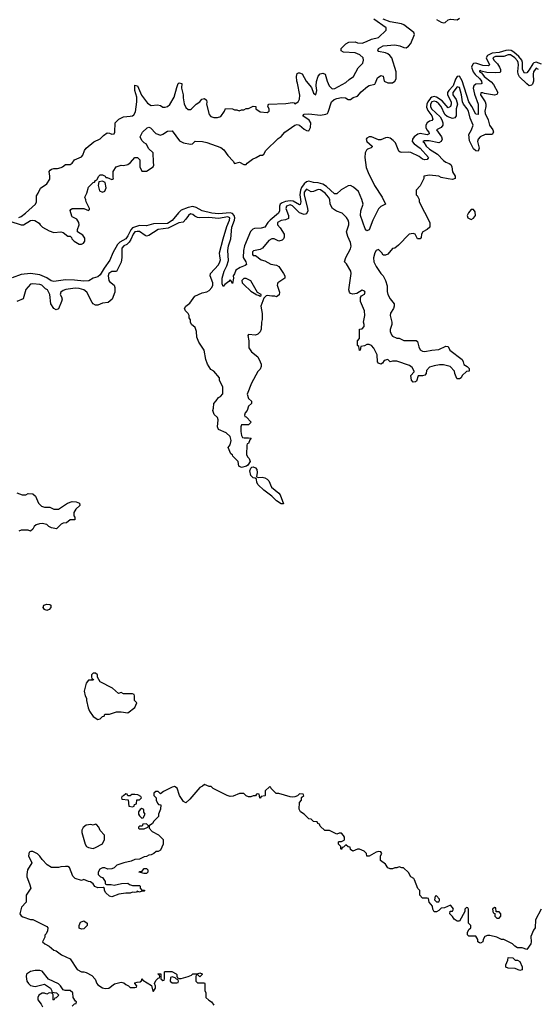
# Model space of a CAD drawing. Header units: inches. Extents: x 2668334 to 2765628, y 828034 to 955234.
# Tile 138 of 218: x 2734736 to 2739191, y 846690 to 855179. Entities that reach past the tile are written whole.
import ezdxf

# ---------------------------------------------------------------- set-up
doc = ezdxf.new("R2010")
doc.units = ezdxf.units.IN
doc.header["$MEASUREMENT"] = 0
doc.layers.add('C7834', color=7, linetype='Continuous')
doc.layers.add('C7835', color=7, linetype='Continuous')

msp = doc.modelspace()

# ---------------------------------------------------------------- linework, layer by layer
at = {"layer": 'C7834', "color": 4, "elevation": 12}
for points in [[(2735390, 849546), (2735370, 849546), (2735354, 849530), (2735354, 849510), (2735358, 849498), (2735374, 849490), (2735370, 849486), (2735330, 849486), (2735310, 849458), (2735291.3, 849390), (2735301, 849350), (2735310.8, 849330), (2735311, 849310), (2735325.4, 849245.4), (2735336.9, 849216.9), (2735370.9, 849170.9), (2735410, 849144.7), (2735430, 849152), (2735450, 849172), (2735466, 849174), (2735470, 849192), (2735510, 849191.3), (2735570, 849211), (2735610, 849211), (2735670, 849202), (2735728, 849250), (2735746, 849290), (2735726, 849310), (2735726, 849350), (2735722, 849362), (2735710, 849366), (2735632.7, 849367.3), (2735610, 849378), (2735588.4, 849368.4), (2735536.4, 849416.4), (2735429, 849469), (2735406, 849510), (2735406, 849530)], [(2735650, 848506), (2735632.7, 848487.3), (2735618, 848482), (2735614, 848470), (2735618, 848458), (2735672.7, 848452.7), (2735678, 848398), (2735710, 848394), (2735722, 848398), (2735727.3, 848412.7), (2735742, 848418), (2735747.3, 848452.7), (2735770, 848454), (2735786, 848470), (2735782, 848482), (2735754.6, 848494.6), (2735730, 848498), (2735702, 848498), (2735690, 848486), (2735670, 848486), (2735662, 848502)], [(2735790, 848378), (2735774, 848370), (2735762, 848350), (2735762, 848330), (2735770, 848314), (2735790, 848294), (2735802, 848298), (2735818, 848330), (2735808, 848348), (2735806, 848370)], [(2735390, 848242), (2735370, 848235.3), (2735350, 848239), (2735310, 848235.3), (2735284.5, 848215.5), (2735271.3, 848190), (2735271.6, 848171.6), (2735301, 848070), (2735311, 848051), (2735330, 848041), (2735370, 848034), (2735390, 848042), (2735450, 848074), (2735468, 848110), (2735467.3, 848147.3), (2735429, 848189), (2735418, 848218), (2735399, 848239)], [(2735830, 848246), (2735798, 848242), (2735792.7, 848227.3), (2735770, 848226), (2735762, 848218), (2735762, 848210), (2735770, 848202), (2735810, 848202), (2735842, 848218), (2735846, 848230)], [(2735810, 847818), (2735766, 847830), (2735770, 847834), (2735790, 847834), (2735810, 847862), (2735830, 847862), (2735842, 847850), (2735842, 847830), (2735830, 847818)], [(2738330, 847626), (2738318, 847622), (2738314, 847590), (2738330, 847574), (2738350, 847574), (2738356.4, 847583.6), (2738356.4, 847596.4)], [(2738830, 847526), (2738814, 847510), (2738818, 847478), (2738834, 847474), (2738834, 847450), (2738850, 847434), (2738870, 847434), (2738886, 847450), (2738886, 847470), (2738870, 847486), (2738846, 847486), (2738842, 847522)], [(2735270, 847338), (2735250, 847346), (2735248.9, 847351.1), (2735248.7, 847370), (2735261.2, 847398.8), (2735289, 847411), (2735318, 847390), (2735318, 847370), (2735290, 847342)], [(2739050, 846982), (2739010, 846999), (2738950, 847002), (2738928.9, 847008.9), (2738928, 847030), (2738946, 847070), (2738947.3, 847092.7), (2738990, 847092), (2739010, 847072), (2739030, 847071.3), (2739050, 847058), (2739070, 847014), (2739070, 846986)], [(2736050, 846926), (2736038, 846922), (2736034, 846890), (2736050, 846874), (2736090, 846874), (2736102, 846878), (2736106, 846890), (2736102, 846902), (2736087.3, 846907.3), (2736078, 846918)]]:
    msp.add_lwpolyline(points, close=True, dxfattribs=at)
for points in [[(2739234, 847510), (2739183.1, 847416.9), (2739182.8, 847350), (2739167.3, 847330), (2739145.2, 847274.8), (2739146.8, 847230), (2739142.8, 847210), (2739110, 847162), (2739070, 847178), (2739030, 847178), (2739006, 847190), (2738986, 847210), (2738910, 847248), (2738890, 847248), (2738850, 847268.7), (2738790, 847282), (2738770, 847282), (2738746.4, 847273.6), (2738732, 847250), (2738731.1, 847228.9), (2738710, 847218), (2738700.4, 847220.4), (2738686, 847230), (2738686, 847250), (2738670, 847278), (2738610, 847278), (2738598, 847290), (2738598, 847310), (2738610, 847334), (2738626, 847350), (2738626, 847370), (2738608, 847390), (2738606, 847510), (2738602, 847522), (2738590, 847526), (2738574, 847510), (2738574, 847490), (2738530, 847406), (2738510, 847406), (2738483.1, 847423.1), (2738470, 847446), (2738446, 847470), (2738447.3, 847492.7), (2738470, 847494), (2738478, 847510), (2738470, 847526), (2738450, 847546), (2738399.6, 847520.4), (2738370, 847518), (2738350, 847498), (2738330, 847488), (2738310, 847486), (2738298, 847510), (2738296.4, 847536.4), (2738266, 847570), (2738262, 847602), (2738250, 847606), (2738210, 847606), (2738188, 847630), (2738186, 847670), (2738168.4, 847688.4), (2738142, 847762), (2738134.6, 847774.6), (2738108.7, 847788.7), (2738090, 847826), (2738047.3, 847867.3), (2738032.7, 847867.3), (2738010, 847875.3), (2737990, 847868), (2737970, 847868), (2737950, 847858), (2737930, 847858), (2737910, 847866), (2737890, 847898), (2737848.7, 847930), (2737848, 847970), (2737858, 847990), (2737850, 848006), (2737830, 848008), (2737810, 848002), (2737750, 847968), (2737730, 847968), (2737726, 847990), (2737706, 848010), (2737667.3, 848027.3), (2737650, 848028), (2737608.9, 848008.9), (2737590, 848026), (2737586, 848046), (2737568.4, 848048.4), (2737550, 848066), (2737530, 848046), (2737518, 848042), (2737510, 848026), (2737506, 848030), (2737506, 848050), (2737486, 848070), (2737486, 848090), (2737490, 848094), (2737510, 848094), (2737535.3, 848104.7), (2737538, 848110), (2737538, 848130), (2737530, 848146), (2737510, 848166), (2737490, 848166), (2737470, 848158), (2737407.3, 848187.3), (2737368.4, 848188.4), (2737327.3, 848227.3), (2737322, 848242), (2737306, 848250), (2737302, 848262), (2737270, 848266), (2737250, 848286), (2737230, 848288), (2737188.4, 848328.4), (2737158, 848350), (2737147.3, 848372.7), (2737148, 848430), (2737166, 848450), (2737167.3, 848472.7), (2737186, 848490), (2737182, 848502), (2737150, 848506), (2737132, 848488), (2737110, 848478), (2737090, 848475.3), (2737070, 848479), (2736970, 848508.7), (2736948.7, 848508.7), (2736906, 848550), (2736902, 848562), (2736890, 848566), (2736854, 848530), (2736854, 848490), (2736850, 848486), (2736818, 848482), (2736810, 848466), (2736806, 848470), (2736802, 848502), (2736790, 848506), (2736778, 848502), (2736770, 848486), (2736750, 848486), (2736730, 848478), (2736710, 848478), (2736690, 848488), (2736668.4, 848508.4), (2736631.6, 848508.4), (2736576.9, 848483.1), (2736550, 848482), (2736526, 848490), (2736406, 848550), (2736387.3, 848567.3), (2736370, 848568), (2736330, 848586), (2736314, 848570), (2736290, 848558), (2736202, 848458), (2736170, 848428), (2736150, 848438), (2736114, 848490), (2736094, 848554), (2736070, 848568), (2736050, 848562), (2735976, 848524), (2735950, 848506), (2735930, 848526), (2735910, 848526), (2735894, 848510), (2735894, 848490), (2735914, 848470), (2735914, 848450), (2735923.6, 848423.6), (2735932.7, 848412.7), (2735952, 848410), (2735951.6, 848371.6), (2735934, 848330), (2735934, 848310), (2735891.6, 848268.4), (2735882, 848250), (2735854, 848230), (2735854, 848210), (2735879.6, 848179.6), (2735934, 848150), (2735972, 848110), (2735972, 848070), (2735950, 848018), (2735930, 848008), (2735912.7, 848007.3), (2735894, 847990), (2735870, 847978), (2735850, 847975.3), (2735830, 847964), (2735810, 847962), (2735770, 847942), (2735730, 847938), (2735696.9, 847923.1), (2735634, 847910), (2735574, 847890), (2735550, 847868), (2735530, 847858), (2735496.4, 847856.4), (2735470, 847866), (2735450, 847866), (2735426, 847854), (2735414, 847830), (2735414, 847810), (2735434, 847790), (2735450, 847782), (2735472, 847750), (2735474, 847730), (2735483.6, 847723.6), (2735523.6, 847723.6), (2735550, 847718), (2735612.7, 847732.7), (2735670, 847734), (2735683.6, 847723.6), (2735710, 847714), (2735770, 847714), (2735774, 847710), (2735774, 847690), (2735790, 847674), (2735810, 847674), (2735814, 847670), (2735810, 847666), (2735790, 847666), (2735770, 847658), (2735750, 847666), (2735742, 847658), (2735730, 847655.3), (2735710, 847658), (2735690, 847648.7), (2735650, 847648.7), (2735590, 847639), (2735530, 847615.3), (2735510, 847622), (2735478, 847650), (2735468, 847670), (2735467.3, 847687.3), (2735456.4, 847696.4), (2735410, 847695.3), (2735385.2, 847705.2), (2735370, 847728), (2735347.3, 847747.3), (2735330, 847748), (2735290, 847766), (2735270, 847758), (2735214.6, 847774.6), (2735194.6, 847794.6), (2735166, 847870), (2735150, 847878), (2735130, 847878), (2735090, 847875.3), (2735071.3, 847868.7), (2735010, 847868.7), (2734973.6, 847893.6), (2734930, 847938), (2734910, 847968), (2734890, 847988), (2734850, 848008), (2734832.7, 848007.3), (2734818, 848002), (2734812, 847970), (2734842, 847910), (2734802, 847850), (2734798, 847810), (2734798, 847790), (2734822, 847730), (2734832, 847690), (2734792, 847630), (2734791.3, 847570), (2734751.1, 847528.9), (2734738, 847470), (2734750, 847452), (2734763.5, 847443.5), (2734830, 847422), (2734850, 847422), (2734970, 847362), (2734978, 847350), (2734976.9, 847323.1), (2734963.6, 847296.4), (2734952.7, 847287.3), (2734952, 847270), (2734934, 847230), (2734951.6, 847211.6), (2734990, 847191.3), (2735030, 847158), (2735050.9, 847150.9), (2735096.9, 847116.9), (2735170, 847082), (2735232, 846990), (2735270, 846971.3), (2735290, 846971.3), (2735310, 846964.7), (2735357.3, 846937.3), (2735387.1, 846907.1), (2735401, 846870), (2735410, 846858), (2735450, 846831), (2735472.5, 846827.5), (2735506, 846830), (2735554.6, 846865.4), (2735610, 846882), (2735635.3, 846875.3), (2735650, 846862), (2735674, 846850), (2735690, 846834), (2735730, 846834), (2735742, 846838), (2735746, 846850), (2735728, 846868), (2735730, 846874), (2735750, 846882), (2735776.4, 846883.6), (2735787.3, 846892.7), (2735790, 846911), (2735798, 846898), (2735872.7, 846852.7), (2735883.6, 846803.6), (2735890, 846802), (2735908, 846830), (2735907.3, 846847.3), (2735898, 846870), (2735910, 846894), (2735930, 846914), (2735942, 846918), (2735946, 846930), (2735942, 846942), (2735928, 846950), (2735930, 846954), (2735952.7, 846952.7), (2735954, 846910), (2735970, 846894), (2735982, 846898), (2735986, 846910), (2735986, 846970), (2735990, 846974), (2736047.3, 846972.7), (2736086, 846954), (2736092, 846948), (2736092, 846932), (2736098, 846918), (2736112.7, 846912.7), (2736130, 846912), (2736189, 846931), (2736218, 846942), (2736230, 846952), (2736270, 846952), (2736290, 846962), (2736310, 846954), (2736310, 846946), (2736290, 846926), (2736270, 846946), (2736258, 846942), (2736254, 846930), (2736254, 846890), (2736270, 846874), (2736330, 846874), (2736334, 846870), (2736332, 846810), (2736342, 846790), (2736342, 846750), (2736366.4, 846726.4), (2736391.1, 846711.1), (2736410, 846682)], [(2735190, 846674), (2735210, 846694), (2735222, 846698), (2735226, 846710), (2735216.4, 846716.4), (2735198, 846750), (2735195.3, 846790), (2735170, 846808), (2735128.7, 846808.7), (2735110, 846815.3), (2735089, 846850), (2735070, 846865.2), (2734985.6, 846905.6), (2734930, 846974.5), (2734910, 846982.7), (2734870, 846982.7), (2734828.3, 846971.7), (2734796, 846950), (2734790.8, 846930), (2734798.8, 846890), (2734811, 846870), (2734830, 846851), (2734870, 846842.8), (2734950, 846864.7), (2735002, 846830), (2735014, 846806), (2735014, 846794), (2735054, 846790), (2735074, 846770), (2735050, 846746), (2735038, 846742), (2735030, 846726), (2735026, 846730), (2735026, 846770), (2735022, 846782), (2735007.3, 846787.3), (2734990, 846788), (2734970, 846778), (2734950, 846786), (2734930, 846786), (2734902, 846770), (2734892, 846750), (2734892, 846730), (2734922, 846690), (2734931.6, 846668.4)]]:
    msp.add_lwpolyline(points, dxfattribs=at)
at = {"layer": 'C7835', "color": 4}
for points, elevation in [([(2738330, 855180.5), (2738370, 855157.3), (2738390, 855150.8), (2738405.6, 855154.4), (2738430, 855177.3), (2738450, 855184.9), (2738510, 855177.3), (2738530, 855191.3)], 4), ([(2734650, 853441.5), (2734750, 853410.3), (2734770, 853410.3), (2734830, 853448), (2734850.7, 853450.7), (2734867.3, 853447.3), (2734903.6, 853423.6), (2734911.3, 853410), (2734934, 853390), (2734990, 853357.6), (2735030, 853345.5), (2735091.1, 853351.1), (2735110, 853344.7), (2735150, 853312), (2735172.7, 853312.7), (2735182, 853302), (2735184.7, 853290), (2735205.5, 853270), (2735250, 853243.8), (2735270, 853242.9), (2735286.6, 853253.4), (2735297.6, 853270), (2735296.5, 853296.5), (2735281.1, 853321.1), (2735235.3, 853350), (2735235.3, 853370), (2735249, 853410), (2735245.2, 853430), (2735230, 853459), (2735190, 853478), (2735184.7, 853484.7), (2735170, 853534), (2735176.4, 853543.6), (2735190, 853551.3), (2735290, 853552), (2735330, 853534), (2735338, 853542), (2735338, 853550), (2735308, 853610), (2735307.3, 853627.3), (2735298, 853650), (2735316.4, 853683.6), (2735330, 853734), (2735370, 853774), (2735382, 853778), (2735390, 853794), (2735402, 853798), (2735418, 853830), (2735430, 853842), (2735450, 853842), (2735472, 853830), (2735478, 853818), (2735490, 853818), (2735530, 853802), (2735536.4, 853803.6), (2735546, 853810), (2735542, 853822), (2735542, 853870), (2735568, 853910), (2735610, 853924.7), (2735630, 853921), (2735670, 853931.3), (2735692.9, 853947.1), (2735730, 853992), (2735751.6, 853991.6), (2735771.6, 853971.6), (2735772, 853910), (2735790, 853874), (2735830, 853872), (2735888, 853910), (2735894, 853926), (2735888.7, 853950), (2735888, 854030), (2735847.3, 854067.3), (2735830, 854106), (2735810, 854118), (2735790, 854138), (2735775.3, 854170), (2735795.3, 854210), (2735834.6, 854245.4), (2735850, 854251.3), (2735865.4, 854245.4), (2735910, 854198), (2735950, 854184.7), (2735970, 854191.3), (2736010, 854218), (2736050, 854222), (2736115.3, 854135.3), (2736150, 854116), (2736210, 854106.8), (2736226, 854110), (2736250, 854132), (2736311.8, 854128.2), (2736350, 854121.3), (2736470, 854078.4), (2736497.1, 854057.1), (2736530, 854008.4), (2736578, 853958), (2736590, 853938), (2736631, 853951), (2736670, 853932), (2736690, 853932), (2736696.5, 853943.5), (2736742.7, 853977.3), (2736775.3, 853990), (2736810, 854011.3), (2736830, 854012), (2736840.4, 854019.6), (2736858, 854050), (2736965.4, 854154.6), (2736990, 854171), (2737022, 854210), (2737109, 854270), (2737130, 854275.5), (2737150, 854270.7), (2737190, 854234), (2737210, 854224), (2737230, 854221), (2737243.7, 854250), (2737246.6, 854290), (2737231.8, 854311.8), (2737179, 854350), (2737190, 854364.7), (2737230, 854367.7), (2737330, 854354.8), (2737376.5, 854363.5), (2737390, 854371.3), (2737397, 854383), (2737426, 854470), (2737449.2, 854490), (2737470, 854500.3), (2737510, 854508.8), (2737544.7, 854504.7), (2737570, 854490.8), (2737590, 854491), (2737612.3, 854507.7), (2737650, 854518.8), (2737681.7, 854558.3), (2737736.9, 854603.1), (2737750, 854610.7), (2737797.5, 854622.5), (2737806, 854634), (2737821.5, 854678.5), (2737850, 854698), (2737871.6, 854691.6), (2737878.8, 854650), (2737910, 854635.5), (2737950, 854635.5), (2737972, 854650), (2737982, 854670), (2737982, 854730), (2737946, 854850), (2737929.2, 854870), (2737910, 854883.7), (2737890, 854892.3), (2737830, 854905.2), (2737825.2, 854910), (2737829.3, 854930), (2737870, 854952.4), (2737970, 854961.6), (2738014.4, 854954.4), (2738050, 854938.8), (2738070, 854936), (2738090, 854950.8), (2738110, 854974.8), (2738139.7, 855050), (2738134.3, 855070), (2738050, 855134.5), (2738030, 855143.5), (2737930, 855159.8), (2737870, 855184.2)], 4), ([(2734730, 853474.9), (2734750, 853482), (2734785.2, 853510), (2734872.7, 853590), (2734881.2, 853610), (2734880.4, 853659.6), (2734896.4, 853683.6), (2734914.6, 853725.4), (2734970, 853764.7), (2734995.5, 853804.5), (2734997.2, 853830), (2734989, 853870), (2734998, 853882), (2735010, 853891), (2735030, 853896), (2735063.1, 853896.9), (2735094.6, 853905.4), (2735106, 853910), (2735130, 853932), (2735170, 853932), (2735190, 853942), (2735210, 853971.3), (2735270, 853998), (2735282, 854010), (2735295.3, 854050), (2735308, 854070), (2735374.6, 854125.4), (2735430, 854152), (2735458, 854182), (2735490, 854204.7), (2735510, 854202), (2735530, 854192), (2735550, 854194), (2735555.3, 854210), (2735558, 854290), (2735590, 854322), (2735630, 854342), (2735690, 854346), (2735710, 854351.3), (2735720.2, 854359.8), (2735735.1, 854384.9), (2735746, 854470), (2735745.2, 854510), (2735729.2, 854570), (2735730, 854614), (2735751.3, 854610), (2735787.5, 854527.5), (2735839.3, 854459.3), (2735870, 854438.8), (2735925.4, 854445.4), (2735950, 854438), (2735970, 854424.7), (2735990, 854424.7), (2736010, 854431), (2736030, 854446.8), (2736069.4, 854510), (2736090, 854594), (2736102, 854630), (2736110, 854636), (2736134, 854630), (2736132, 854588), (2736147.3, 854530), (2736145.2, 854505.2), (2736154.4, 854454.4), (2736170, 854422), (2736190, 854404.7), (2736210, 854404.7), (2736218, 854410), (2736258, 854450), (2736290, 854471.3), (2736307, 854493), (2736330, 854501), (2736346.4, 854486.4), (2736350.6, 854469.4), (2736346, 854450), (2736370, 854362), (2736383.5, 854343.5), (2736410, 854336), (2736443.1, 854336.9), (2736470, 854344.7), (2736502, 854390), (2736510, 854412), (2736570, 854411.3), (2736590, 854402), (2736610, 854402), (2736630, 854392), (2736650, 854402), (2736670, 854402), (2736690, 854412), (2736710, 854412), (2736750, 854434), (2736771.3, 854431.3), (2736772, 854410), (2736810, 854384.7), (2736870, 854378), (2736888, 854390), (2736888, 854410), (2736875.3, 854430), (2736878, 854442), (2736886, 854450), (2737030, 854457.3), (2737090, 854464.7), (2737102, 854462), (2737110, 854454), (2737138, 854470), (2737150, 854494), (2737152.9, 854527.1), (2737132.7, 854632.7), (2737125.2, 854650), (2737122, 854690), (2737130, 854714), (2737140.4, 854719.6), (2737150, 854722), (2737170.9, 854710.9), (2737206, 854650), (2737254, 854594), (2737270, 854544.7), (2737290, 854532), (2737298, 854570), (2737292.3, 854610), (2737294.8, 854645.2), (2737310, 854692), (2737326.6, 854713.4), (2737350, 854718.8), (2737371, 854710), (2737388, 854650), (2737404.9, 854610), (2737430, 854584), (2737454.2, 854585.8), (2737550, 854638), (2737576.5, 854663.5), (2737615.3, 854690), (2737656.5, 854763.5), (2737694.8, 854805.2), (2737701.2, 854830), (2737697.2, 854850), (2737670, 854876), (2737630, 854892.7), (2737530, 854899), (2737508.7, 854910), (2737508.7, 854930), (2737550, 854971), (2737575.5, 854984.5), (2737630, 854987.3), (2737650, 854980.7), (2737690, 854977.3), (2737728, 854990), (2737769.4, 855010.6), (2737830, 855024.9), (2737895.3, 855090), (2737895.3, 855110), (2737790, 855183.6)], 8), ([(2739237, 854797), (2739190, 854814), (2739170, 854807.4), (2739160.9, 854799.1), (2739130, 854745.6), (2739110, 854720.9), (2739090, 854717), (2739071.2, 854750), (2739073.6, 854810), (2739067.1, 854830), (2739041.2, 854861.2), (2738999, 854899), (2738973.4, 854913.4), (2738955.7, 854915.7), (2738930, 854914.8), (2738870, 854897.5), (2738810, 854889.9), (2738770.3, 854870), (2738760.2, 854850), (2738787.3, 854790), (2738777.7, 854782.3), (2738730, 854783.7), (2738670, 854803.5), (2738650, 854801.5), (2738643.6, 854796.4), (2738633.8, 854770), (2738646.4, 854730), (2738665.4, 854705.4), (2738703.6, 854670), (2738718.7, 854650), (2738722.8, 854630), (2738714.6, 854625.4), (2738670, 854622.7), (2738653.4, 854610), (2738647.3, 854590), (2738657.4, 854537.4), (2738690.3, 854450), (2738690, 854362), (2738670, 854363.7), (2738635.4, 854430), (2738608.7, 854470), (2738552, 854652), (2738530, 854692.8), (2738510, 854689.6), (2738495.1, 854664.9), (2738475.8, 854610), (2738438, 854570), (2738426, 854550), (2738426.4, 854530), (2738456.9, 854470), (2738457.3, 854450), (2738450, 854429.4), (2738430, 854420.5), (2738378.2, 854478.2), (2738330, 854511.7), (2738310, 854516.8), (2738290, 854511.7), (2738278, 854502), (2738255.9, 854470), (2738248, 854450), (2738245.5, 854425.5), (2738255, 854395), (2738290.2, 854350), (2738297.7, 854322.3), (2738290.8, 854310), (2738270, 854303.5), (2738250.3, 854290), (2738238.8, 854270), (2738238.2, 854250), (2738248.2, 854228.2), (2738264.4, 854210), (2738266.4, 854193.6), (2738250, 854187.4), (2738190, 854196.5), (2738170, 854191.6), (2738138, 854170), (2738123.6, 854150), (2738122, 854130), (2738138.7, 854110), (2738190, 854070.3), (2738262.8, 853990), (2738250, 853974), (2738230, 853969.4), (2738210, 853977.2), (2738180.8, 854000.8), (2738110, 854032.6), (2738090, 854037.7), (2738030, 854033.3), (2738016.9, 854036.9), (2738006, 854046), (2737976.6, 854116.6), (2737957.9, 854137.9), (2737930, 854156.5), (2737910, 854162.8), (2737890, 854161.2), (2737850, 854142.7), (2737830, 854142), (2737770, 854168.4), (2737750, 854169.6), (2737730, 854157), (2737723.8, 854150), (2737728.5, 854128.5), (2737753.4, 854110), (2737774.8, 854090), (2737776, 854084), (2737766.4, 854073.6), (2737736.7, 854063.3), (2737726.4, 854053.6), (2737714.4, 854030), (2737714, 853990), (2737725.3, 853905.3), (2737741.1, 853861.1), (2737796, 853750), (2737861, 853650), (2737892, 853590), (2737850, 853568), (2737830, 853548), (2737781, 853450), (2737750, 853368), (2737730, 853358), (2737714.6, 853374.6), (2737676.2, 853490), (2737678.4, 853530), (2737698, 853590), (2737687.5, 853627.5), (2737657.7, 853697.7), (2737615.8, 853735.8), (2737590, 853749.6), (2737570, 853746.3), (2737508.4, 853711.6), (2737470, 853676.9), (2737450, 853677.4), (2737381.5, 853741.5), (2737350, 853761.7), (2737310, 853773.5), (2737270, 853774.3), (2737230, 853786.6), (2737210, 853781.7), (2737190, 853764.7), (2737167.8, 853732.2), (2737158.6, 853710), (2737151, 853670), (2737160.2, 853610), (2737153.9, 853586.1), (2737150, 853583.6), (2737093.2, 853613.2), (2737070, 853618), (2737028.8, 853611.2), (2736999.2, 853600.8), (2736983.6, 853590), (2736975.5, 853570), (2736977.4, 853530), (2736968.2, 853511.8), (2736894.9, 853450), (2736875.8, 853430), (2736850.8, 853390), (2736817.4, 853382.6), (2736761.3, 853378.7), (2736746.9, 853373.1), (2736726.7, 853353.3), (2736674.3, 853230), (2736664.9, 853190), (2736664, 853130), (2736686, 853090), (2736691, 853069), (2736681, 853059), (2736638, 853042), (2736600.7, 853019.3), (2736590, 852988), (2736578, 852970), (2736581, 852950), (2736570, 852906), (2736558, 852930), (2736550, 852935.3), (2736538.8, 852921.2), (2736504, 852896), (2736490, 852878), (2736482.9, 852902.9), (2736482.4, 852950), (2736498.9, 853010), (2736522, 853058), (2736535.9, 853104.1), (2736529.7, 853190), (2736535.8, 853230), (2736556.2, 853290), (2736566.6, 853390), (2736589.8, 853450), (2736590.9, 853470), (2736585.6, 853490), (2736570, 853508.5), (2736550, 853515), (2736450, 853504), (2736393.2, 853510), (2736310, 853532.4), (2736259.2, 853559.2), (2736230, 853568.1), (2736190, 853559.8), (2736130, 853537.2), (2736105.2, 853514.8), (2736051.3, 853448.7), (2736010, 853422.9), (2735890, 853418.7), (2735830, 853402.7), (2735770, 853405.3), (2735710, 853385.1), (2735693.4, 853366.6), (2735670, 853316.9), (2735650.7, 853289.3), (2735600.3, 853259.7), (2735580.3, 853239.7), (2735538.5, 853170), (2735514.7, 853105.3), (2735463.9, 853036.1), (2735430, 852979.3), (2735410, 852962.7), (2735370.7, 852949.3), (2735333.2, 852926.8), (2735290, 852924.7), (2735210, 852934.3), (2735130, 852935.4), (2735030, 852923), (2735007.5, 852927.5), (2734970, 852954.7), (2734910, 852978.9), (2734830, 852991.2), (2734750, 852981.6), (2734670, 852953.2)], 4), ([(2739211.1, 854750), (2739190, 854762), (2739168.6, 854728.6), (2739164.6, 854710), (2739166.4, 854650), (2739157.6, 854622.4), (2739150, 854613.2), (2739130, 854609.3), (2739110, 854626), (2739047, 854687), (2739035.6, 854710), (2739031.9, 854731.9), (2739037.8, 854790), (2739036.4, 854810), (2739030, 854824.5), (2739007.6, 854850), (2738970, 854877.2), (2738950, 854876.9), (2738910, 854862), (2738839.3, 854860.7), (2738815.5, 854850), (2738824.4, 854830), (2738857.1, 854797.1), (2738872.7, 854770), (2738882, 854750), (2738882.8, 854730), (2738876.4, 854723.6), (2738840.4, 854719.6), (2738763.9, 854723.9), (2738716.5, 854736.5), (2738710, 854742), (2738702.8, 854737.2), (2738702.8, 854730), (2738719.9, 854719.9), (2738743, 854690), (2738802, 854642), (2738821.1, 854621.1), (2738859.1, 854550), (2738850, 854534), (2738830.4, 854529.6), (2738743.3, 854543.3), (2738731.1, 854548.9), (2738712, 854548), (2738711, 854530), (2738750.3, 854470.3), (2738756.4, 854450), (2738757.1, 854430), (2738748.7, 854390), (2738750.4, 854370), (2738775.2, 854315.3), (2738789, 854269), (2738815.5, 854230), (2738822.8, 854210), (2738810.6, 854189.4), (2738750, 854189.4), (2738706.8, 854170), (2738690.8, 854150), (2738684, 854130), (2738698.8, 854070), (2738690, 854046), (2738670, 854049), (2738650, 854065.2), (2738615.9, 854135.9), (2738609.6, 854190), (2738631.1, 854228.9), (2738646.6, 854270), (2738621.6, 854330), (2738605.6, 854390), (2738596.3, 854410), (2738563.7, 854450), (2738554, 854470), (2738547.6, 854530), (2738530, 854593.2), (2738510, 854599.5), (2738470.4, 854550), (2738470.4, 854530), (2738501.6, 854490), (2738510.7, 854450.7), (2738501.3, 854410), (2738499.1, 854350), (2738487.9, 854332.1), (2738470, 854326), (2738423, 854343), (2738402.7, 854362.7), (2738371, 854430), (2738350, 854454.7), (2738330, 854471), (2738310, 854476.9), (2738290, 854469.6), (2738280.2, 854450), (2738279, 854430), (2738287.7, 854410), (2738361.3, 854341.3), (2738376.7, 854316.7), (2738385.5, 854290), (2738384, 854270), (2738370.8, 854250), (2738331.3, 854230), (2738374, 854170), (2738379.1, 854150), (2738370.7, 854130), (2738350, 854118), (2738266.6, 854133.4), (2738224, 854136), (2738212, 854130), (2738222.8, 854122.8), (2738242, 854090), (2738270, 854063), (2738340.4, 854020.4), (2738390, 853964.9), (2738410, 853950.7), (2738440.5, 853940.5), (2738454.8, 853930), (2738464, 853910), (2738467.5, 853867.5), (2738490.6, 853830), (2738490.6, 853809.4), (2738470, 853800.9), (2738430, 853806), (2738370, 853819.3), (2738350, 853829.2), (2738270, 853839), (2738222, 853830), (2738222, 853810), (2738190, 853746), (2738154, 853710), (2738154, 853670), (2738163.6, 853663.6), (2738182, 853630), (2738182, 853610), (2738272, 853430), (2738272, 853390), (2738250.9, 853369.1), (2738212, 853350), (2738202, 853330), (2738199.6, 853300.4), (2738191.1, 853288.9), (2738166, 853290), (2738146, 853330), (2738130, 853335.3), (2738094, 853330), (2738003.6, 853236.4), (2737970, 853208), (2737950, 853206), (2737910, 853158), (2737891.6, 853148.4), (2737870, 853148), (2737858, 853170), (2737830, 853198), (2737810, 853188), (2737798, 853170), (2737786.4, 853126.4), (2737791.3, 853090), (2737810, 853052), (2737850, 852992), (2737872, 852970), (2737892, 852930), (2737905.4, 852885.4), (2737905.4, 852834.6), (2737911, 852810), (2737930, 852772), (2737964.7, 852730), (2737966, 852710), (2737958.8, 852690), (2737934, 852650), (2737930.7, 852630), (2737946.8, 852570), (2737946, 852550), (2737931.1, 852508.9), (2737931, 852490), (2737941.4, 852461.4), (2737950, 852451.3), (2737990, 852432), (2738010, 852432), (2738050, 852412), (2738154.4, 852414.4), (2738165.4, 852405.4), (2738178, 852358), (2738190, 852332), (2738210, 852321), (2738230, 852318), (2738290, 852331), (2738350, 852336), (2738410, 852364.7), (2738430, 852362), (2738444.7, 852330), (2738551.3, 852250), (2738562, 852230), (2738566, 852206), (2738594, 852190), (2738611.6, 852171.6), (2738611.1, 852148.9), (2738590, 852146), (2738552, 852110), (2738542, 852090), (2738530, 852082), (2738510, 852082), (2738506, 852086), (2738488, 852130), (2738486, 852150), (2738449, 852189), (2738390, 852204), (2738356.9, 852203.1), (2738310, 852195.3), (2738270, 852182), (2738245.2, 852154.8), (2738241, 852130), (2738230, 852115.3), (2738210, 852108.7), (2738172, 852108), (2738156.9, 852063.1), (2738150, 852058), (2738130, 852055.3), (2738115.3, 852070), (2738108.7, 852110), (2738138, 852142), (2738138, 852150), (2738120.4, 852180.4), (2738096.4, 852196.4), (2737990, 852234), (2737950, 852235.3), (2737930, 852228.7), (2737910, 852248), (2737878, 852242), (2737863.6, 852216.4), (2737851.6, 852208.4), (2737830, 852218), (2737822, 852230), (2737818, 852290), (2737790, 852348), (2737770, 852368.7), (2737750, 852378), (2737730, 852378), (2737710, 852368), (2737678, 852362), (2737672, 852330), (2737666, 852326), (2737662, 852362), (2737648, 852370), (2737648, 852410), (2737666, 852430), (2737668, 852510), (2737690, 852514), (2737707.3, 852532.7), (2737708, 852550), (2737702, 852570), (2737714, 852630), (2737709, 852670), (2737674, 852750), (2737675.3, 852784.7), (2737683.1, 852796.9), (2737710, 852814), (2737715.3, 852830), (2737710, 852838), (2737690, 852848), (2737642.8, 852817.2), (2737610, 852813.2), (2737590, 852819), (2737581.2, 852830), (2737575.1, 852850), (2737596, 852990), (2737592.7, 853010), (2737553.6, 853073.6), (2737538, 853090), (2737548.7, 853130), (2737590, 853204.7), (2737594.2, 853225.8), (2737590, 853258), (2737565.2, 853310), (2737554, 853350), (2737574, 853410), (2737574, 853430), (2737568.7, 853450), (2737553.6, 853473.6), (2737518, 853510), (2737469.3, 853529.3), (2737432.5, 853552.5), (2737412.7, 853590), (2737411.8, 853630), (2737399.5, 853650), (2737370, 853682), (2737330, 853711.5), (2737310, 853713.6), (2737270, 853698), (2737250, 853696), (2737210, 853718), (2737190, 853692.7), (2737188, 853670), (2737218.4, 853550), (2737220.5, 853530), (2737210, 853506), (2737190, 853499.5), (2737150, 853515.1), (2737090, 853575.1), (2737070, 853582), (2737036.3, 853570), (2737032.7, 853550), (2737054, 853490), (2737054.4, 853465.6), (2737027.7, 853452.3), (2736990, 853449), (2736958, 853430), (2736958, 853410), (2736983.5, 853383.5), (2737016, 853330), (2737016.9, 853303.1), (2737012, 853290), (2737001, 853279), (2736970, 853269), (2736930, 853289), (2736910, 853289), (2736885.2, 853274.8), (2736830, 853209), (2736810, 853197.2), (2736752.7, 853187.3), (2736743.6, 853176.4), (2736744.7, 853155.3), (2736750, 853146), (2736770, 853144.7), (2736818, 853110), (2736850, 853101), (2736902, 853070), (2736950, 853062.8), (2736970, 853051), (2737012, 852990), (2737022, 852970), (2737022, 852950), (2736962, 852910), (2736958, 852902), (2736956, 852890), (2736978, 852830), (2736972.7, 852807.3), (2736950, 852788.7), (2736935.3, 852795.3), (2736910, 852794), (2736870, 852802), (2736861, 852799), (2736842, 852778), (2736816, 852710), (2736827.1, 852647.1), (2736827.1, 852592.9), (2736821, 852570), (2736818.8, 852510), (2736810, 852488), (2736790, 852468), (2736770, 852458), (2736710, 852466), (2736704.7, 852455.3), (2736711.3, 852411.3), (2736712, 852350), (2736736, 852316), (2736790, 852272), (2736811.3, 852230), (2736818, 852210), (2736818, 852190), (2736810, 852166), (2736790, 852146), (2736736, 852044), (2736698, 851950), (2736710, 851914), (2736734, 851890), (2736734, 851870), (2736710, 851846), (2736698, 851810), (2736682, 851790), (2736674, 851770), (2736678, 851758), (2736690, 851754), (2736731.1, 851708.9), (2736710, 851686), (2736650, 851686), (2736642, 851670), (2736642.8, 851630), (2736650, 851594), (2736658, 851578), (2736672.7, 851572.7), (2736710, 851574), (2736732, 851570), (2736722, 851558), (2736710, 851526), (2736698, 851522), (2736694, 851510), (2736692, 851430), (2736702, 851410), (2736716, 851396), (2736724.7, 851370), (2736702.8, 851337.2), (2736691.1, 851328.9), (2736650, 851318), (2736626, 851330), (2736619, 851370), (2736575.5, 851415.5), (2736570, 851428), (2736557.2, 851437.2), (2736535.3, 851490), (2736550, 851514), (2736559, 851550), (2736550, 851586), (2736516.4, 851616.4), (2736450, 851646), (2736442, 851670), (2736448.7, 851730), (2736442, 851750), (2736414.6, 851774.6), (2736402, 851810), (2736408.7, 851830), (2736409, 851871), (2736430, 851892), (2736450, 851922), (2736468.4, 851931.6), (2736487.3, 851952.7), (2736488, 852010), (2736458, 852070), (2736458, 852090), (2736410, 852148), (2736383.1, 852163.1), (2736355.3, 852210), (2736342, 852250), (2736328, 852330), (2736280.2, 852400.2), (2736263.1, 852443.1), (2736262, 852490), (2736250, 852526), (2736218, 852550), (2736208, 852570), (2736208, 852590), (2736198, 852610), (2736198, 852630), (2736190, 852646), (2736166, 852670), (2736158, 852690), (2736168, 852710), (2736204.7, 852735.3), (2736246, 852794), (2736310, 852824), (2736350, 852833), (2736370, 852843), (2736394.5, 852870), (2736402, 852890), (2736402, 852910), (2736379.3, 852970), (2736381.2, 852990), (2736450, 853066.8), (2736462.7, 853090), (2736469.2, 853110), (2736460.7, 853140.7), (2736459.5, 853170), (2736489.5, 853290), (2736523.5, 853396.5), (2736545.6, 853450), (2736547, 853470), (2736530, 853479.7), (2736450, 853466.3), (2736366, 853474), (2736289.4, 853469.4), (2736270, 853472.3), (2736245.1, 853485.1), (2736230, 853499), (2736210, 853504), (2736191.3, 853490), (2736170, 853458), (2736145.4, 853434.6), (2736108.4, 853428.4), (2736017.4, 853382.6), (2735931.3, 853370), (2735850, 853319), (2735830, 853314), (2735818, 853318), (2735770, 853351.6), (2735750, 853354.3), (2735730, 853351), (2735714, 853330), (2735695.4, 853284.6), (2735679.7, 853260.3), (2735658.9, 853241.1), (2735634.8, 853230), (2735617.3, 853210), (2735618, 853130), (2735611.1, 853088.9), (2735571.6, 853008.4), (2735530, 853008.7), (2735504.9, 852990), (2735499.1, 852970), (2735505.5, 852930), (2735510, 852921), (2735551, 852891), (2735556, 852870), (2735556, 852830), (2735534, 852770), (2735499.6, 852740.4), (2735450, 852735.3), (2735410, 852718), (2735390, 852718), (2735370, 852728), (2735360.2, 852740.2), (2735314, 852830), (2735290, 852849.2), (2735250, 852860.9), (2735215.3, 852864.7), (2735134, 852854), (2735110, 852844), (2735091.3, 852830), (2735086, 852810), (2735098, 852790), (2735101, 852770), (2735098, 852750), (2735070, 852686), (2735050, 852678), (2735030, 852688), (2735004, 852730), (2734995.3, 852810), (2734975.3, 852850), (2734959.3, 852859.3), (2734928, 852890), (2734910, 852896), (2734850, 852901.2), (2734830, 852899), (2734788.3, 852851.7), (2734766.4, 852773.6), (2734710, 852749)], 8), ([(2734710, 851098.8), (2734756.4, 851083.6), (2734790, 851082), (2734810, 851094), (2734850, 851092), (2734872, 851070), (2734898, 851010), (2734924.5, 850984.5), (2734950, 850976), (2734996.9, 850976.9), (2735030, 850958), (2735070, 850958), (2735148, 851010), (2735190, 851026), (2735223.6, 851023.6), (2735251.6, 851011.6), (2735254, 850990), (2735219.8, 850960.2), (2735202, 850930), (2735202, 850902), (2735212, 850890), (2735212, 850868), (2735170, 850866), (2735139.6, 850840.4), (2735110, 850838), (2735094, 850830), (2735054, 850790), (2735010, 850799), (2734988, 850810), (2734970, 850828), (2734930, 850834), (2734907.1, 850832.9), (2734876.9, 850823.1), (2734862, 850810), (2734850, 850786), (2734830, 850768), (2734810, 850778), (2734750, 850778), (2734730, 850768)], 8)]:
    msp.add_lwpolyline(points, dxfattribs=dict(at, elevation=elevation))
for points, elevation in [([(2735450, 853788), (2735418, 853782), (2735412, 853750), (2735424, 853704), (2735450, 853691), (2735470, 853701), (2735481.2, 853730), (2735474, 853774)], 4), ([(2738650, 853544), (2738630, 853544), (2738605.5, 853514.5), (2738596, 853490), (2738601, 853470), (2738630, 853457.3), (2738650, 853467.3), (2738666, 853490), (2738663.2, 853523.2)], 12), ([(2736690, 852949), (2736670, 852949), (2736659.8, 852940.2), (2736651, 852930), (2736656, 852910), (2736670, 852896), (2736730, 852838), (2736774, 852814), (2736774, 852810), (2736802, 852802), (2736810, 852794), (2736818, 852802), (2736818, 852810), (2736786, 852826), (2736730, 852929)], 8), ([(2736791.3, 851231.3), (2736826.3, 851233.7), (2736850, 851228.4), (2736870, 851218), (2736883.6, 851203.6), (2736908.8, 851148.8), (2736970, 851097.3), (2736981.7, 851081.7), (2737010, 851006), (2736990, 851006), (2736949.7, 851029.7), (2736911.3, 851071.3), (2736842, 851122), (2736794, 851170), (2736782, 851190), (2736778, 851218), (2736767.3, 851227.3), (2736750, 851228), (2736728.7, 851250), (2736722, 851290), (2736728.4, 851311.6), (2736738, 851322), (2736750, 851324.7), (2736770, 851316), (2736782, 851302), (2736785.4, 851274.6), (2736778, 851238)], 8), ([(2734970, 850084), (2734950, 850095.3), (2734939, 850110), (2734944, 850130), (2734970, 850140.7), (2734996.3, 850136.3), (2735004.7, 850130), (2735006, 850110), (2734990, 850094)], 8)]:
    msp.add_lwpolyline(points, close=True, dxfattribs=dict(at, elevation=elevation))

doc.saveas('drawing.dxf')
